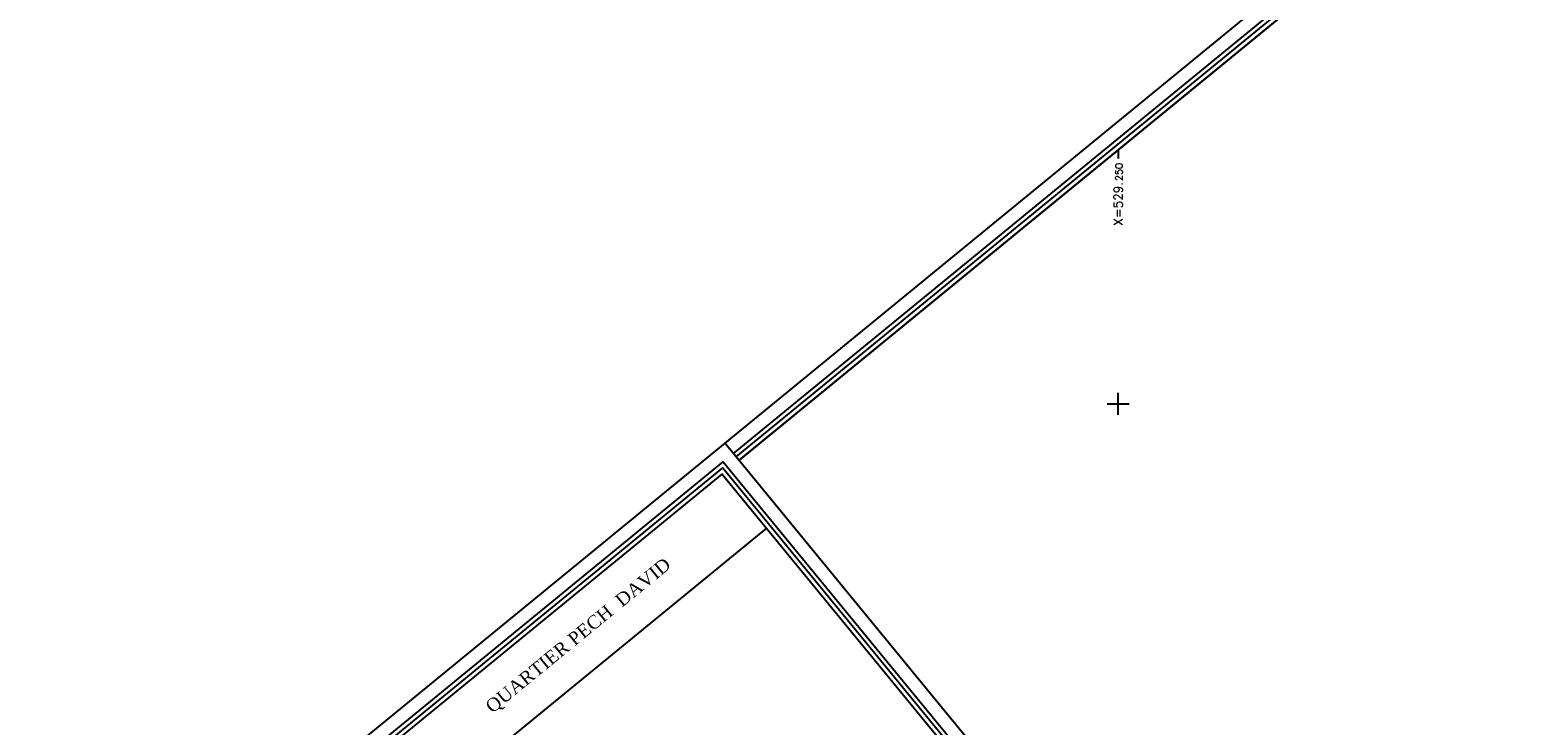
# Model space of a CAD drawing. Header units: feet. Extents: x 529188 to 529675, y 139816 to 140273.
# Tile 3 of 118: x 529188 to 529273, y 140007 to 140046. Entities that reach past the tile are written whole.
import ezdxf
from ezdxf.enums import TextEntityAlignment as Align

# ---------------------------------------------------------------- set-up
doc = ezdxf.new("R2010")
doc.units = ezdxf.units.FT
doc.header["$LTSCALE"] = 2
doc.header["$MEASUREMENT"] = 0
for name, color, linetype in [('CADRE', 7, 'CONTINUOUS'), ('cadre250', 7, 'CONTINUOUS'), ('CARROYAGE', 7, 'CONTINUOUS'), ('CARROYAGE LAMBERT', 7, 'CONTINUOUS')]:
    doc.layers.add(name, color=color, linetype=linetype)
doc.styles.add('b', font='times.ttf', dxfattribs={"width": 1.01})
doc.styles.get("Standard").update_dxf_attribs({"font": 'ROMANS.SHX'})

msp = doc.modelspace()

# ---------------------------------------------------------------- linework, layer by layer
at = {"layer": 'CADRE', "ltscale": 3, "flags": 128}
for points in [[(529234.372, 139933.616), (529187.946, 139990.274), (529227.588, 140022.756), (529274.014, 139966.098)], [(529234.477, 139934.671), (529189.002, 139990.17), (529227.483, 140021.701), (529272.958, 139966.202)], [(529234.512, 139935.023), (529189.354, 139990.135), (529227.449, 140021.349), (529272.606, 139966.237)], [(529234.547, 139935.375), (529189.705, 139990.1), (529227.414, 140020.997), (529272.255, 139966.272)]]:
    msp.add_lwpolyline(points, close=True, dxfattribs=at)
msp.add_lwpolyline([(529229.949, 140017.903), (529192.241, 139987.006)], dxfattribs=at)
at = {"layer": 'cadre250', "flags": 128}
for points in [[(529227.588, 140022.756), (529532.841, 140272.877), (529675.446, 140098.839), (529330.55, 139816.237), (529234.372, 139933.616)], [(529228.064, 140022.176), (529532.737, 140271.821), (529674.39, 140098.944), (529330.655, 139817.292), (529234.952, 139934.091)], [(529228.222, 140021.983), (529532.702, 140271.47), (529674.038, 140098.979), (529330.69, 139817.644), (529235.145, 139934.249)], [(529228.38, 140021.79), (529532.667, 140271.118), (529673.686, 140099.014), (529330.725, 139817.996), (529235.339, 139934.408)]]:
    msp.add_lwpolyline(points, dxfattribs=at)
at = {"layer": 'CARROYAGE'}
for p, q in [((529250, 140039.504), (529250, 140039.004)), ((529250, 140024.375), (529250, 140025.625)), ((529249.375, 140025), (529250.625, 140025))]:
    msp.add_line(p, q, dxfattribs=at)
at = {"layer": 'CARROYAGE LAMBERT', "flags": 128}
msp.add_lwpolyline([(529369.4, 139849.686), (529673.686, 140099.014), (529532.667, 140271.118), (529228.38, 140021.79)], close=True, dxfattribs=at)
at = {"layer": 'CARROYAGE LAMBERT'}
msp.add_lwpolyline([(529369.4, 139849.686), (529673.686, 140099.014), (529532.667, 140271.118), (529228.38, 140021.79)], close=True, dxfattribs=at)

# ---------------------------------------------------------------- texts
at = {"layer": 'CADRE', "ltscale": 3, "style": 'b', "width": 1.01}
msp.add_text('QUARTIER PECH  DAVID', height=0.75, rotation=39.33073, dxfattribs=at).set_placement((529219.254, 140011.726), align=Align.MIDDLE)
at = {"layer": 'CARROYAGE LAMBERT'}
for s, height, p in [('250', 0.4, (529250.25, 140038.754)), ('X=529.', 0.5, (529250.25, 140037.669))]:
    msp.add_text(s, height=height, rotation=90, dxfattribs=at).set_placement(p, align=Align.RIGHT)

doc.saveas('drawing.dxf')
